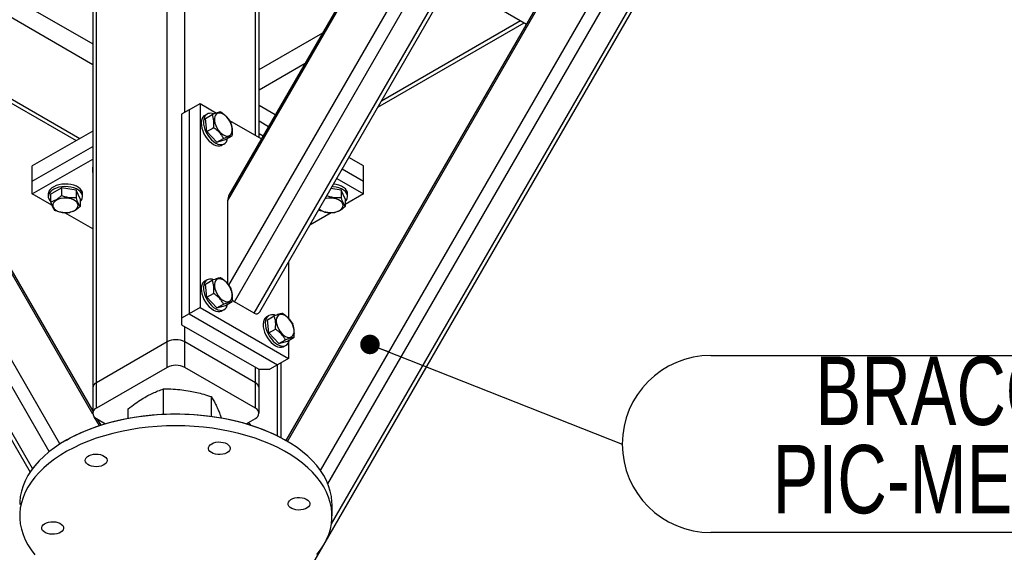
# Model space of a CAD drawing. Header units: millimetres. Extents: x 5 to 589, y 5 to 415.
# Tile 12 of 45: x 318 to 369, y 35 to 62. Entities that reach past the tile are written whole.
import ezdxf

# ---------------------------------------------------------------- set-up
doc = ezdxf.new("R2010")
doc.units = ezdxf.units.MM
doc.layers.add('NOTES', color=6, linetype='Continuous')
doc.layers.add('TRAIT-FORT', color=4, linetype='Continuous', lineweight=25)
doc.styles.add('SLDTEXTSTYLE0', font='TXT', dxfattribs={"width": 0.75})
doc.dimstyles.new('SLDDIMSTYLE2', dxfattribs={"dimtxt": 0.18, "dimasz": 1, "dimexe": 0, "dimexo": 0.0625, "dimgap": 0, "dimtad": 0, "dimtih": 1, "dimtoh": 1, "dimdec": 0, "dimrnd": 1e-09, "dimzin": 0, "dimdsep": 46, "dimtxsty": 'Standard', "dimblk1": 'DOT', "dimblk2": 'DOT', "dimsah": 1, "dimcen": 0.09, "dimadec": 0, "dimazin": 0, "dimtfac": 1, "dimtdec": 0, "dimtofl": 0, "dimtmove": 0, "dimatfit": 3, "dimldrblk": 'DOT', "dimfxl": 0, "dimfrac": 2, "dimtolj": 1, "dimtzin": 0, "dimarcsym": 0})

# ---------------------------------------------------------------- blocks, each defined once
blk = doc.blocks.new('SW_NOTE_13')
at = {"layer": 'NOTES', "color": 0}
for p, q in [((4.536, 4.536), (30.546, 4.536)), ((30.546, -4.536), (4.536, -4.536))]:
    blk.add_line(p, q, dxfattribs=at)
for centre, start, end in [((4.536, 0), 90, 270), ((30.546, 0), 270, 90)]:
    blk.add_arc(centre, 4.536, start, end, dxfattribs=at)
at = {"layer": 'NOTES', "color": 0, "char_height": 3.5, "attachment_point": 2, "style": 'SLDTEXTSTYLE0'}
for s, insert in [('BRACON', (17.406, 4.475)), ('PIC-MEB-06', (17.548, -0.051))]:
    blk.add_mtext(s, dxfattribs=dict(at, insert=insert))
blk = doc.blocks.new('_Dot')
at = {"color": 0, "linetype": 'ByBlock', "lineweight": -2}
blk.add_line((-0.5, 0), (-1, 0), dxfattribs=at)
at = {"color": 0, "linetype": 'ByBlock', "const_width": 0.5}
blk.add_lwpolyline([(-0.25, 0, 1), (0.25, 0, 1)], format="xyb", close=True, dxfattribs=at)

msp = doc.modelspace()

# ---------------------------------------------------------------- linework, layer by layer
at = {"layer": 'TRAIT-FORT', "color": 4, "linetype": 'Continuous', "lineweight": 25}
for p, q in [((329.07966, 48.74051), (348.84722, 82.97893)), ((329.36258, 47.89245), (349.72726, 83.1651)), ((330.38081, 47.30463), (350.74549, 82.57728)), ((330.65793, 47.3789), (350.81975, 82.3002)), ((329.02317, 53.07696), (345.06784, 80.86715)), ((344.85299, 80.6712), (329.08546, 53.36103)), ((290.33774, 79.43829), (322.10406, 61.09999)), ((325.9119, 45.83476), (325.9119, 71.44148)), ((326.817, 57.59286), (326.817, 71.44148)), ((322.29151, 43.74475), (322.29151, 69.35147)), ((330.43738, 56.41723), (330.43738, 69.35147)), ((322.10406, 69.09022), (322.10406, 43.4835)), ((330.62483, 56.30902), (330.62483, 69.09022)), ((319.8817, 40.21254), (304.13301, 67.49006)), ((320.42891, 40.60283), (305.00701, 67.31436)), ((333.77749, 39.24278), (349.97859, 67.30389)), ((334.15446, 38.5576), (350.85863, 67.49006)), ((303.04051, 66.62516), (318.89627, 39.16218)), ((319.0253, 39.34442), (303.11478, 66.90225)), ((331.78931, 31.70387), (351.95112, 66.62516)), ((334.33424, 36.51753), (351.87686, 66.90225)), ((322.1106, 42.12435), (308.79242, 65.19212)), ((332.08039, 40.73759), (346.19921, 65.19212)), ((322.10406, 42.31187), (309.00727, 64.99617)), ((313.80623, 64.84513), (322.10406, 60.0549)), ((345.98436, 64.99617), (332.00425, 40.7819)), ((342.69699, 63.0579), (344.32327, 62.11907)), ((310.79058, 62.18962), (321.25555, 56.14832)), ((310.97801, 62.29782), (321.44298, 56.25652)), ((336.71323, 57.86699), (344.20106, 62.18962)), ((336.90063, 58.19158), (344.01363, 62.29782)), ((330.62483, 59.79373), (333.88647, 61.67664)), ((330.62483, 58.74864), (332.98145, 60.10909)), ((327.04327, 57.72349), (327.60896, 58.05005)), ((327.60896, 58.05005), (327.60896, 47.59833)), ((327.60896, 58.05005), (328.45401, 57.56221)), ((327.04327, 57.72349), (326.64729, 57.49489)), ((327.04327, 57.72349), (327.04327, 47.27176)), ((327.96095, 57.50576), (327.84781, 57.44045)), ((331.45498, 57.46517), (330.62483, 57.9444)), ((326.64729, 57.49489), (326.64729, 47.04317)), ((327.88948, 57.28843), (328.22863, 57.48422)), ((327.95805, 56.61261), (327.88948, 57.28843)), ((329.11489, 57.18069), (330.74682, 56.2386)), ((330.62483, 57.16052), (331.11554, 56.87724)), ((322.10406, 56.63815), (319.01054, 54.8523)), ((327.95805, 56.61261), (328.2972, 56.8084)), ((328.46948, 56.06782), (327.95805, 56.61261)), ((330.62483, 56.50729), (330.83268, 56.38731)), ((328.46948, 56.06782), (328.80863, 56.26361)), ((328.46948, 56.06782), (328.91235, 56.19884)), ((328.91235, 56.19884), (329.2515, 56.39463)), ((319.01054, 54.06842), (322.10406, 55.85427)), ((328.72774, 55.9162), (328.84088, 55.98151)), ((319.01054, 53.41519), (322.10406, 55.20104)), ((335.9811, 54.8523), (335.22478, 55.28891)), ((319.01054, 54.06842), (319.01054, 54.8523)), ((322.09033, 54.72144), (322.09033, 54.59079)), ((334.88534, 54.70099), (335.9811, 54.06842)), ((335.9811, 54.06842), (335.9811, 54.8523)), ((319.01054, 53.41519), (319.01054, 54.06842)), ((334.60247, 54.21105), (335.9811, 53.41519)), ((335.9811, 53.41519), (335.9811, 54.06842)), ((319.94915, 53.40186), (320.50437, 53.72238)), ((320.50437, 53.72238), (320.50437, 53.33074)), ((321.26281, 53.60506), (320.50437, 53.72238)), ((321.26281, 53.60506), (321.26281, 53.21342)), ((321.46603, 53.16722), (321.26281, 53.60506)), ((334.83926, 53.60506), (334.3007, 53.68837)), ((334.83926, 53.60506), (334.83926, 53.21342)), ((335.04248, 53.16722), (334.83926, 53.60506)), ((320.01091, 52.83768), (319.01054, 53.41519)), ((319.82759, 53.41519), (319.82759, 53.28454)), ((319.94915, 53.40186), (319.94915, 53.01022)), ((321.46603, 53.16722), (321.46603, 52.77558)), ((321.58759, 53.28454), (321.58759, 53.41519)), ((329.02317, 48.81185), (329.02317, 53.07696)), ((335.9811, 53.41519), (335.04248, 52.87333)), ((335.04248, 53.16722), (335.04248, 52.77558)), ((335.16404, 53.28454), (335.16404, 53.41519)), ((333.68903, 52.62891), (333.72883, 52.57238)), ((322.10406, 51.62933), (320.67604, 52.45371)), ((334.31623, 52.45408), (333.22407, 51.82359)), ((332.13444, 49.93628), (332.13444, 47.0479)), ((327.96095, 49.01373), (327.84781, 48.94842)), ((327.88948, 48.79641), (328.22863, 48.99219)), ((327.95805, 48.12059), (327.88948, 48.79641)), ((327.95805, 48.12059), (328.2972, 48.31638)), ((328.46948, 47.57579), (327.95805, 48.12059)), ((327.60896, 47.59833), (327.04327, 47.27176)), ((327.60896, 47.59833), (332.13444, 44.98582)), ((328.46948, 47.57579), (328.80863, 47.77158)), ((328.46948, 47.57579), (328.91235, 47.70682)), ((328.72774, 47.42418), (328.84088, 47.48949)), ((328.91235, 47.70682), (329.2515, 47.90261)), ((330.38081, 47.30463), (329.36258, 47.89245)), ((327.04327, 47.27176), (326.64729, 47.04317)), ((326.64729, 47.04317), (326.64729, 46.71661)), ((327.04327, 47.27176), (331.56875, 44.65926)), ((331.12879, 47.18498), (331.01565, 47.11967)), ((331.05732, 46.96765), (331.39647, 47.16344)), ((331.12588, 46.29183), (331.05732, 46.96765)), ((326.64729, 46.71661), (330.60709, 44.43066)), ((326.817, 45.83476), (326.817, 46.61864)), ((331.12588, 46.29183), (331.46504, 46.48762)), ((331.63732, 45.74704), (331.12588, 46.29183)), ((331.63732, 45.74704), (331.97647, 45.94283)), ((332.08019, 45.87806), (332.41934, 46.07385)), ((325.9119, 45.83476), (322.29151, 43.74475)), ((325.9119, 44.52829), (325.9119, 45.83476)), ((326.817, 44.52829), (326.817, 45.83476)), ((330.43738, 43.74475), (326.817, 45.83476)), ((331.63732, 45.74704), (332.08019, 45.87806)), ((331.89558, 45.59542), (332.00872, 45.66073)), ((332.13444, 45.79695), (332.13444, 44.98582)), ((332.13444, 44.98582), (331.56875, 44.65926)), ((325.9119, 44.52829), (322.29151, 42.43829)), ((330.43738, 42.43829), (326.817, 44.52829)), ((330.43738, 43.74475), (330.43738, 44.52863)), ((330.60709, 44.43066), (331.17277, 44.43066)), ((330.62483, 43.4835), (330.62483, 44.43066)), ((331.56875, 44.65926), (331.17277, 44.43066)), ((331.56875, 41.01819), (331.56875, 44.65926)), ((331.7562, 40.92078), (331.7562, 44.76747)), ((322.10406, 43.4835), (322.10406, 42.17704)), ((322.29151, 42.43829), (322.29151, 43.74475)), ((325.7367, 42.12948), (325.7367, 43.42585)), ((330.43738, 42.43829), (330.43738, 43.74475)), ((330.62483, 42.17704), (330.62483, 43.4835)), ((328.18235, 42.02179), (328.18235, 43.02917)), ((323.9188, 41.92042), (323.9188, 42.4015)), ((322.4452, 41.54481), (322.18252, 41.99979)), ((322.29151, 41.91579), (322.76276, 41.64374)), ((322.53089, 41.57257), (322.35335, 41.88009)), ((329.96614, 41.64374), (330.43738, 41.91579)), ((320.76325, 40.8042), (320.70667, 40.77152)), ((332.02222, 40.77152), (331.96564, 40.8042)), ((334.36445, 36.91851), (334.36445, 37.50642))]:
    msp.add_line(p, q, dxfattribs=at)
at = {"layer": 'TRAIT-FORT', "color": 4, "linetype": 'Continuous', "lineweight": 25, "flags": 128}
for points in [[(328.3436, 57.16877), (328.36523, 57.04887), (328.40573, 56.92563), (328.46333, 56.80442), (328.5355, 56.69054), (328.6191, 56.58898), (328.71047, 56.50416), (328.80561, 56.43981), (328.90038, 56.39872), (328.99062, 56.3827), (329.07239, 56.39244), (329.14213, 56.42752), (329.19677, 56.48641), (329.23394, 56.56653), (329.25201, 56.66438), (329.25019, 56.77569), (329.22855, 56.89559), (329.18806, 57.01883), (329.13046, 57.14004), (329.05829, 57.25392), (328.97469, 57.35548), (328.88332, 57.4403), (328.78817, 57.50465), (328.69341, 57.54574), (328.60317, 57.56176), (328.52139, 57.55202), (328.45166, 57.51694), (328.39701, 57.45805), (328.35985, 57.37793), (328.34178, 57.28008), (328.3436, 57.16877)], [(327.71298, 57.28539), (327.67966, 57.18168), (327.66588, 57.0618), (327.6721, 56.92959), (327.69809, 56.78931), (327.74305, 56.64546), (327.80551, 56.50267), (327.88347, 56.36552), (327.97442, 56.23842), (328.07545, 56.12547), (328.1833, 56.03028), (328.29451, 55.95592), (328.40551, 55.90478), (328.51272, 55.87851), (328.61269, 55.87793), (328.70223, 55.90309), (328.72774, 55.9162)], [(327.82612, 57.3507), (327.7928, 57.247), (327.77902, 57.12711), (327.78523, 56.99491), (327.81123, 56.85462), (327.85618, 56.71077), (327.91864, 56.56798), (327.99661, 56.43083), (328.08756, 56.30373), (328.18859, 56.19078), (328.29644, 56.09559), (328.40765, 56.02123), (328.51864, 55.97009), (328.62585, 55.94382), (328.72583, 55.94325), (328.81537, 55.9684), (328.89158, 56.01847), (328.95203, 56.09185), (328.99476, 56.18618), (329.01221, 56.25649)], [(322.10406, 54.81081), (322.09523, 54.77494), (322.09033, 54.72144)], [(321.58759, 53.41519), (321.57582, 53.49801), (321.53625, 53.58618), (321.47004, 53.66885), (321.37933, 53.74336), (321.26703, 53.80733), (321.13675, 53.85869), (320.99267, 53.8958), (320.83943, 53.91747), (320.68196, 53.92298), (320.52531, 53.91218), (320.37451, 53.8854), (320.23443, 53.84351), (320.10955, 53.78786), (320.00389, 53.72022), (319.92085, 53.64278), (319.8631, 53.55803), (319.83249, 53.46868), (319.82759, 53.41519)], [(321.46603, 53.02691), (321.52651, 53.09857), (321.57087, 53.18597), (321.58748, 53.27654), (321.57582, 53.36737), (321.53625, 53.45553), (321.47004, 53.5382), (321.37933, 53.61272), (321.26703, 53.67668), (321.13675, 53.72805), (320.99267, 53.76516), (320.83943, 53.78682), (320.68196, 53.79234), (320.52531, 53.78153), (320.37451, 53.75476), (320.23443, 53.71287), (320.10955, 53.65721), (320.00389, 53.58958), (319.92085, 53.51214), (319.8631, 53.42738), (319.83249, 53.33804), (319.83, 53.24697), (319.85572, 53.15712), (319.90883, 53.07135), (319.94915, 53.02691)], [(335.04248, 53.02691), (335.10296, 53.09857), (335.14732, 53.18597), (335.16393, 53.27654), (335.15227, 53.36737), (335.1127, 53.45553), (335.04649, 53.5382), (334.95578, 53.61272), (334.84348, 53.67668), (334.7132, 53.72805), (334.56912, 53.76516), (334.41588, 53.78682), (334.35977, 53.79067)], [(335.16404, 53.41519), (335.15227, 53.49801), (335.1127, 53.58618), (335.04649, 53.66885), (334.95578, 53.74336), (334.84348, 53.80733), (334.7132, 53.85869), (334.56912, 53.8958), (334.4321, 53.91596)], [(320.5404, 52.46706), (320.67378, 52.45486), (320.80865, 52.45894), (320.9391, 52.47912), (321.05943, 52.51451), (321.16438, 52.56358), (321.24937, 52.62417), (321.31069, 52.69363), (321.34564, 52.76894), (321.35271, 52.84679), (321.33158, 52.9238), (321.28318, 52.99658), (321.20963, 53.06197), (321.11413, 53.1171), (321.00087, 53.15956), (320.87479, 53.1875), (320.7414, 53.19969), (320.60654, 53.19561), (320.47609, 53.17543), (320.35576, 53.14004), (320.2508, 53.09098), (320.16581, 53.03039), (320.1045, 52.96092), (320.06955, 52.88562), (320.06248, 52.80776), (320.0836, 52.73076), (320.132, 52.65797), (320.20556, 52.59259), (320.30105, 52.53746), (320.41432, 52.495), (320.5404, 52.46706)], [(334.11685, 52.46706), (334.25023, 52.45486), (334.3851, 52.45894), (334.51555, 52.47912), (334.63588, 52.51451), (334.74083, 52.56358), (334.82582, 52.62417), (334.88714, 52.69363), (334.92209, 52.76894), (334.92916, 52.84679), (334.90803, 52.9238), (334.85963, 52.99658), (334.78608, 53.06197), (334.69058, 53.1171), (334.57732, 53.15956), (334.45124, 53.1875), (334.31785, 53.19969), (334.18299, 53.19561), (334.05254, 53.17543), (333.99633, 53.16117)], [(328.3436, 48.67675), (328.36523, 48.55685), (328.40573, 48.4336), (328.46333, 48.31239), (328.5355, 48.19852), (328.6191, 48.09695), (328.71047, 48.01214), (328.80561, 47.94778), (328.90038, 47.90669), (328.99062, 47.89067), (329.07239, 47.90041), (329.14213, 47.9355), (329.19677, 47.99439), (329.23394, 48.07451), (329.25201, 48.17236), (329.25019, 48.28367), (329.22855, 48.40356), (329.18806, 48.52681), (329.13046, 48.64802), (329.05829, 48.76189), (328.97469, 48.86346), (328.88332, 48.94827), (328.78817, 49.01263), (328.69341, 49.05372), (328.60317, 49.06974), (328.52139, 49.06), (328.45166, 49.02492), (328.39701, 48.96603), (328.35985, 48.88591), (328.34178, 48.78805), (328.3436, 48.67675)], [(327.71298, 48.79336), (327.67966, 48.68966), (327.66588, 48.56978), (327.6721, 48.43757), (327.69809, 48.29729), (327.74305, 48.15343), (327.80551, 48.01064), (327.88347, 47.87349), (327.97442, 47.7464), (328.07545, 47.63344), (328.1833, 47.53825), (328.29451, 47.4639), (328.40551, 47.41276), (328.51272, 47.38648), (328.61269, 47.38591), (328.70223, 47.41107), (328.72774, 47.42418)], [(327.82612, 48.85867), (327.7928, 48.75497), (327.77902, 48.63509), (327.78523, 48.50288), (327.81123, 48.3626), (327.85618, 48.21875), (327.91864, 48.07595), (327.99661, 47.9388), (328.08756, 47.81171), (328.18859, 47.69875), (328.29644, 47.60357), (328.40765, 47.52921), (328.51864, 47.47807), (328.62585, 47.45179), (328.72583, 47.45122), (328.81537, 47.47638), (328.89158, 47.52645), (328.95203, 47.59983), (328.99476, 47.69416), (329.01221, 47.76447)], [(330.88082, 46.96461), (330.8475, 46.8609), (330.83372, 46.74102), (330.83993, 46.60881), (330.86593, 46.46853), (330.91089, 46.32468), (330.97335, 46.18189), (331.05131, 46.04474), (331.14226, 45.91764), (331.24329, 45.80469), (331.35114, 45.7095), (331.46235, 45.63514), (331.57334, 45.584), (331.68055, 45.55773), (331.78053, 45.55716), (331.87007, 45.58231), (331.89558, 45.59542)], [(330.99396, 47.02992), (330.96064, 46.92622), (330.94686, 46.80633), (330.95307, 46.67413), (330.97907, 46.53384), (331.02402, 46.38999), (331.08648, 46.2472), (331.16444, 46.11005), (331.2554, 45.98296), (331.35643, 45.87), (331.46428, 45.77481), (331.57549, 45.70046), (331.68648, 45.64932), (331.79369, 45.62304), (331.89367, 45.62247), (331.98321, 45.64762), (332.05942, 45.6977), (332.11987, 45.77107), (332.1626, 45.8654), (332.18005, 45.93571)], [(331.51144, 46.84799), (331.53307, 46.7281), (331.57357, 46.60485), (331.63117, 46.48364), (331.70334, 46.36976), (331.78694, 46.2682), (331.87831, 46.18339), (331.97345, 46.11903), (332.06822, 46.07794), (332.15846, 46.06192), (332.24023, 46.07166), (332.30997, 46.10674), (332.36461, 46.16563), (332.40178, 46.24575), (332.41985, 46.3436), (332.41803, 46.45491), (332.39639, 46.57481), (332.35589, 46.69805), (332.2983, 46.81926), (332.22612, 46.93314), (332.14253, 47.0347), (332.05116, 47.11952), (331.95601, 47.18387), (331.86125, 47.22496), (331.77101, 47.24099), (331.68923, 47.23124), (331.6195, 47.19616), (331.56485, 47.13727), (331.52768, 47.05715), (331.50962, 46.9593), (331.51144, 46.84799)], [(334.36445, 37.50642), (334.36072, 37.64743), (334.3322, 37.92065), (334.2757, 38.19241), (334.19141, 38.46176), (334.07963, 38.72776), (333.94075, 38.98946), (333.77526, 39.24596), (333.58373, 39.49634), (333.36685, 39.73974), (333.12537, 39.97529), (332.86014, 40.20217), (332.5721, 40.41958), (332.26225, 40.62676), (331.93169, 40.82298), (331.58157, 41.00755), (331.21313, 41.17982), (330.82765, 41.33919), (330.4265, 41.48509), (330.01108, 41.61702), (329.58285, 41.73451), (329.14331, 41.83715), (328.69402, 41.92458), (328.23654, 41.99649), (327.77248, 42.05263), (327.30349, 42.0928), (326.83119, 42.11686), (326.35725, 42.12472), (325.88334, 42.11637), (325.41112, 42.09182), (324.94224, 42.05116), (324.47836, 41.99454), (324.02111, 41.92216), (323.57209, 41.83426), (323.13287, 41.73116), (322.70501, 41.61323), (322.29, 41.48087), (321.88931, 41.33455), (321.50433, 41.17478), (321.13642, 41.00212), (320.78688, 40.81719), (320.45693, 40.62063), (320.14772, 40.41313), (319.86036, 40.19542), (319.59584, 39.96827), (319.3551, 39.73246), (319.13897, 39.48884), (318.94823, 39.23826), (318.78353, 38.98159), (318.64547, 38.71974), (318.53452, 38.45363), (318.45107, 38.18419), (318.39541, 37.91237), (318.36775, 37.63913), (318.36445, 37.50642)], [(320.76325, 40.8042), (320.95264, 40.90998), (321.30815, 41.09085), (321.68176, 41.25911), (322.07214, 41.41418), (322.47788, 41.55549), (322.89753, 41.68254), (323.32959, 41.79488), (323.77252, 41.89209), (324.22473, 41.97384), (324.68459, 42.03984), (325.15047, 42.08984), (325.6207, 42.12366), (326.09358, 42.14119), (326.56744, 42.14236), (327.04057, 42.12717), (327.51128, 42.09568), (327.97788, 42.04799), (328.43871, 41.98427), (328.89211, 41.90476), (329.33647, 41.80974), (329.77019, 41.69955), (330.19171, 41.57458), (330.59953, 41.43528), (330.9922, 41.28215), (331.36829, 41.11574), (331.72648, 40.93665), (331.96564, 40.8042)], [(329.14331, 41.24925), (328.69402, 41.33667), (328.23654, 41.40858), (327.77248, 41.46472), (327.30349, 41.50489), (326.83119, 41.52895), (326.35725, 41.53681), (325.88334, 41.52846), (325.41112, 41.50391), (324.94224, 41.46325), (324.47836, 41.40663), (324.02111, 41.33425), (323.57209, 41.24635), (323.13287, 41.14326), (322.70501, 41.02532), (322.29, 40.89296), (321.88931, 40.74664), (321.50433, 40.58687), (321.13642, 40.41422), (320.78688, 40.22928), (320.45693, 40.03272), (320.14772, 39.82522), (319.86036, 39.60751), (319.59584, 39.38036), (319.3551, 39.14455), (319.13897, 38.90093), (318.94823, 38.65035), (318.78353, 38.39368), (318.64547, 38.13183), (318.53452, 37.86572), (318.45107, 37.59628), (318.39541, 37.32446), (318.36775, 37.05122), (318.36818, 36.7775), (318.39669, 36.50429), (318.45319, 36.23253), (318.53748, 35.96318), (318.64926, 35.69718), (318.78814, 35.43548), (318.95364, 35.17898), (319.14516, 34.92859)], [(333.58992, 34.93609), (333.78067, 35.18668), (333.94536, 35.44335), (334.08343, 35.7052), (334.19438, 35.97131), (334.27783, 36.24075), (334.33348, 36.51257), (334.36114, 36.78581), (334.36072, 37.05952), (334.3322, 37.33274), (334.2757, 37.6045), (334.19141, 37.87385), (334.07963, 38.13985), (333.94075, 38.40155), (333.77526, 38.65805), (333.58373, 38.90843), (333.36685, 39.15183), (333.12537, 39.38738), (332.86014, 39.61426), (332.5721, 39.83167), (332.26225, 40.03885), (331.93169, 40.23507), (331.58157, 40.41964), (331.21313, 40.59191), (330.82765, 40.75128), (330.4265, 40.89718), (330.01108, 41.02911), (329.58285, 41.14661), (329.14331, 41.24925)], [(328.39302, 40.07995), (328.28104, 40.11254), (328.18444, 40.15869), (328.10804, 40.2161), (328.05569, 40.28188), (328.03001, 40.35274), (328.03229, 40.42512), (328.06241, 40.49539), (328.11886, 40.56004), (328.19881, 40.61581), (328.29826, 40.65991), (328.41221, 40.69013), (328.53495, 40.70495), (328.66033, 40.70364), (328.78206, 40.68625), (328.89404, 40.65366), (328.99064, 40.60751), (329.06703, 40.5501), (329.11938, 40.48432), (329.14506, 40.41346), (329.14279, 40.34108), (329.11267, 40.2708), (329.05622, 40.20616), (328.97627, 40.15039), (328.87682, 40.10629), (328.76287, 40.07607), (328.64013, 40.06125), (328.51475, 40.06256), (328.39302, 40.07995)], [(322.63607, 39.51341), (322.53119, 39.47372), (322.41365, 39.4485), (322.28933, 39.43901), (322.16447, 39.44573), (322.04533, 39.46832), (321.93789, 39.50565), (321.84753, 39.55584), (321.77878, 39.61639), (321.73509, 39.68424), (321.71866, 39.75601), (321.7303, 39.82809), (321.76943, 39.89687), (321.83409, 39.95889), (321.92104, 40.01106), (322.02591, 40.05074), (322.14346, 40.07596), (322.26777, 40.08545), (322.39263, 40.07873), (322.51177, 40.05614), (322.61922, 40.01882), (322.70958, 39.96862), (322.77832, 39.90808), (322.82201, 39.84022), (322.83845, 39.76845), (322.82681, 39.69637), (322.78768, 39.6276), (322.72302, 39.56557), (322.63607, 39.51341)], [(332.1214, 37.48505), (332.1143, 37.55733), (332.13524, 37.62871), (332.18316, 37.6956), (332.25567, 37.75467), (332.34913, 37.80293), (332.45885, 37.83799), (332.57933, 37.85806), (332.70453, 37.86216), (332.82817, 37.85008), (332.94405, 37.82241), (333.04636, 37.78055), (333.12997, 37.7266), (333.19069, 37.66326), (333.22547, 37.59371), (333.23257, 37.52143), (333.21163, 37.45005), (333.16371, 37.38316), (333.0912, 37.3241), (332.99774, 37.27583), (332.88802, 37.24078), (332.76754, 37.2207), (332.64234, 37.2166), (332.5187, 37.22869), (332.40282, 37.25635), (332.30051, 37.29821), (332.2169, 37.35216), (332.15618, 37.4155), (332.1214, 37.48505)], [(320.6075, 36.35197), (320.6146, 36.2797), (320.59366, 36.20832), (320.54573, 36.14142), (320.47322, 36.08236), (320.37977, 36.03409), (320.27005, 35.99904), (320.14957, 35.97896), (320.02437, 35.97486), (319.90073, 35.98695), (319.78485, 36.01462), (319.68253, 36.05648), (319.59892, 36.11043), (319.5382, 36.17377), (319.50342, 36.24332), (319.49632, 36.3156), (319.51726, 36.38697), (319.56519, 36.45387), (319.6377, 36.51293), (319.73115, 36.5612), (319.84087, 36.59625), (319.96135, 36.61633), (320.08655, 36.62043), (320.21019, 36.60834), (320.32607, 36.58067), (320.42839, 36.53882), (320.512, 36.48486), (320.57272, 36.42152), (320.6075, 36.35197)]]:
    msp.add_lwpolyline(points, dxfattribs=at)
at = {"layer": 'TRAIT-FORT', "color": 4, "linetype": 'Continuous', "lineweight": 25}
for centre, radius, start, end in [((328.14009, 57.20079), 0.34792, 64.40592, 154.476635), ((328.01371, 57.16005), 0.3258, 120.610045, 157.374023), ((322.3894, 54.59079), 0.29901, 162.60801, 197.39199), ((334.17805, 53.12968), 0.66544, 224.920466, 264.723069), ((328.01371, 48.66802), 0.3258, 120.610045, 157.374023), ((328.14009, 48.70876), 0.34792, 64.40592, 154.476635), ((331.18155, 46.83927), 0.3258, 120.610045, 157.374023), ((331.30793, 46.88001), 0.34792, 64.40592, 154.476635), ((326.36445, 44.96134), 0.98369, 62.609672, 117.390328), ((326.36445, 43.65488), 0.98369, 62.609672, 117.390328), ((322.42435, 43.45156), 0.32188, 114.374658, 174.305201), ((330.30454, 43.45156), 0.32188, 5.694799, 65.625342), ((322.39067, 42.17704), 0.27943, 110.783421, 249.216579), ((330.33823, 42.17704), 0.27943, 290.783421, 69.216579), ((329.36397, 40.98378), 1.01781, 35.453471, 45.409786)]:
    msp.add_arc(centre, radius, start, end, dxfattribs=at)
for centre, start_param, end_param in [((329.36258, 52.88102), 0.47769661, 1.09321463), ((329.36258, 48.44673), 2.34134357, 2.66401096), ((330.38081, 47.85892), 2.66401096, 3.61928927)]:
    msp.add_ellipse(centre, major_axis=(-0.156, 0.58233), ratio=0.51763809, start_param=start_param, end_param=end_param, dxfattribs=at)
for points, knots in [([(328.6715, 57.61524), (328.64547, 57.61103), (328.59284, 57.60252), (328.48687, 57.57375), (328.36335, 57.53342), (328.27381, 57.50072), (328.22863, 57.48422)], [0, 0, 0, 0, 0.26460494, 0.53494775, 0.76534313, 1, 1, 1, 1]), ([(328.6715, 57.61524), (328.7283, 57.57512), (328.84311, 57.494), (328.98525, 57.35766), (329.09889, 57.2145), (329.15475, 57.11876), (329.18294, 57.07045)], [0, 0, 0, 0, 0.26460494, 0.53494775, 0.76534313, 1, 1, 1, 1]), ([(328.2972, 56.8084), (328.30566, 56.9043), (328.31965, 57.06292), (328.29608, 57.26766), (328.26227, 57.39503), (328.2361, 57.46441), (328.22863, 57.48422)], [0, 0, 0, 0, 0.38554949, 0.63764185, 0.89654625, 1, 1, 1, 1]), ([(329.2515, 56.39463), (329.25996, 56.49054), (329.27395, 56.64915), (329.25039, 56.85389), (329.21657, 56.98126), (329.19041, 57.05064), (329.18294, 57.07045)], [0, 0, 0, 0, 0.38554949, 0.63764185, 0.89654625, 1, 1, 1, 1]), ([(328.80863, 56.26361), (328.77665, 56.31805), (328.71199, 56.42812), (328.5882, 56.57505), (328.44763, 56.70267), (328.34765, 56.77294), (328.2972, 56.8084)], [0, 0, 0, 0, 0.26460494, 0.53494775, 0.76534313, 1, 1, 1, 1]), ([(328.80863, 56.26361), (328.85948, 56.28214), (328.96226, 56.31961), (329.08657, 56.35897), (329.18317, 56.38376), (329.22859, 56.39098), (329.2515, 56.39463)], [0, 0, 0, 0, 0.26460494, 0.53494775, 0.76534313, 1, 1, 1, 1]), ([(319.94915, 53.01022), (319.99734, 53.02371), (320.09476, 53.05099), (320.23911, 53.12373), (320.37709, 53.21893), (320.46169, 53.29324), (320.50437, 53.33074)], [0, 0, 0, 0, 0.264604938, 0.534947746, 0.765343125, 1, 1, 1, 1]), ([(319.94915, 53.01022), (319.96679, 52.95789), (320.00245, 52.85211), (320.05528, 52.72768), (320.10579, 52.63442), (320.13675, 52.59318), (320.15238, 52.57238)], [0, 0, 0, 0, 0.26460494, 0.53494775, 0.76534313, 1, 1, 1, 1]), ([(321.26281, 53.21342), (321.16631, 53.2085), (321.00672, 53.20037), (320.77524, 53.23922), (320.61951, 53.2861), (320.52994, 53.32082), (320.50437, 53.33074)], [0, 0, 0, 0, 0.38554949, 0.63764185, 0.89654625, 1, 1, 1, 1]), ([(321.46603, 52.77558), (321.4484, 52.79926), (321.41274, 52.84712), (321.3599, 52.95036), (321.3094, 53.07472), (321.27843, 53.1669), (321.26281, 53.21342)], [0, 0, 0, 0, 0.26460494, 0.53494775, 0.76534313, 1, 1, 1, 1]), ([(334.83926, 53.21342), (334.74276, 53.2085), (334.58317, 53.20037), (334.35169, 53.23922), (334.19596, 53.2861), (334.10639, 53.32082), (334.08082, 53.33074)], [0, 0, 0, 0, 0.38554949, 0.63764185, 0.89654625, 1, 1, 1, 1]), ([(335.04248, 52.77558), (335.02485, 52.79926), (334.98919, 52.84712), (334.93635, 52.95036), (334.88585, 53.07472), (334.85488, 53.1669), (334.83926, 53.21342)], [0, 0, 0, 0, 0.26460494, 0.53494775, 0.76534313, 1, 1, 1, 1]), ([(320.91082, 52.45506), (320.81432, 52.45014), (320.65473, 52.44202), (320.42325, 52.48087), (320.26752, 52.52774), (320.17795, 52.56246), (320.15238, 52.57238)], [0, 0, 0, 0, 0.38554949, 0.63764185, 0.89654625, 1, 1, 1, 1]), ([(321.46603, 52.77558), (321.41785, 52.73344), (321.32042, 52.64824), (321.17608, 52.55431), (321.03809, 52.49021), (320.9535, 52.46685), (320.91082, 52.45506)], [0, 0, 0, 0, 0.26460494, 0.53494775, 0.76534313, 1, 1, 1, 1]), ([(334.48727, 52.45506), (334.39077, 52.45014), (334.23118, 52.44202), (333.9997, 52.48087), (333.84397, 52.52774), (333.7544, 52.56246), (333.72883, 52.57238)], [0, 0, 0, 0, 0.38554949, 0.63764185, 0.89654625, 1, 1, 1, 1]), ([(335.04248, 52.77558), (334.9943, 52.73344), (334.89687, 52.64824), (334.75253, 52.55431), (334.61454, 52.49021), (334.52995, 52.46685), (334.48727, 52.45506)], [0, 0, 0, 0, 0.26460494, 0.53494775, 0.76534313, 1, 1, 1, 1]), ([(328.6715, 49.12322), (328.64547, 49.11901), (328.59284, 49.11049), (328.48687, 49.08173), (328.36335, 49.04139), (328.27381, 49.00869), (328.22863, 48.99219)], [0, 0, 0, 0, 0.26460494, 0.53494775, 0.76534313, 1, 1, 1, 1]), ([(328.2972, 48.31638), (328.30566, 48.41228), (328.31965, 48.57089), (328.29608, 48.77563), (328.26227, 48.903), (328.2361, 48.97239), (328.22863, 48.99219)], [0, 0, 0, 0, 0.38554949, 0.63764185, 0.89654625, 1, 1, 1, 1]), ([(328.6715, 49.12322), (328.7283, 49.0831), (328.84311, 49.00198), (328.98525, 48.86564), (329.09889, 48.72247), (329.15475, 48.62673), (329.18294, 48.57843)], [0, 0, 0, 0, 0.26460494, 0.53494775, 0.76534313, 1, 1, 1, 1]), ([(329.2515, 47.90261), (329.25996, 47.99851), (329.27395, 48.15712), (329.25039, 48.36186), (329.21657, 48.48924), (329.19041, 48.55862), (329.18294, 48.57843)], [0, 0, 0, 0, 0.38554949, 0.63764185, 0.89654625, 1, 1, 1, 1]), ([(328.80863, 47.77158), (328.77665, 47.82603), (328.71199, 47.9361), (328.5882, 48.08303), (328.44763, 48.21065), (328.34765, 48.28092), (328.2972, 48.31638)], [0, 0, 0, 0, 0.26460494, 0.53494775, 0.76534313, 1, 1, 1, 1]), ([(328.80863, 47.77158), (328.85948, 47.79011), (328.96226, 47.82758), (329.08657, 47.86694), (329.18317, 47.89173), (329.22859, 47.89896), (329.2515, 47.90261)], [0, 0, 0, 0, 0.26460494, 0.53494775, 0.76534313, 1, 1, 1, 1]), ([(331.83934, 47.29447), (331.81331, 47.29025), (331.76067, 47.28174), (331.65471, 47.25297), (331.53118, 47.21264), (331.44165, 47.17994), (331.39647, 47.16344)], [0, 0, 0, 0, 0.26460494, 0.53494775, 0.76534313, 1, 1, 1, 1]), ([(331.46504, 46.48762), (331.4735, 46.58353), (331.48748, 46.74214), (331.46392, 46.94688), (331.43011, 47.07425), (331.40394, 47.14363), (331.39647, 47.16344)], [0, 0, 0, 0, 0.38554949, 0.63764185, 0.89654625, 1, 1, 1, 1]), ([(331.83934, 47.29447), (331.89613, 47.25434), (332.01095, 47.17323), (332.15309, 47.03689), (332.26673, 46.89372), (332.32259, 46.79798), (332.35078, 46.74967)], [0, 0, 0, 0, 0.26460494, 0.53494775, 0.76534313, 1, 1, 1, 1]), ([(331.97647, 45.94283), (331.94449, 45.99727), (331.87982, 46.10734), (331.75604, 46.25427), (331.61547, 46.38189), (331.51549, 46.45216), (331.46504, 46.48762)], [0, 0, 0, 0, 0.26460494, 0.53494775, 0.76534313, 1, 1, 1, 1]), ([(332.41934, 46.07385), (332.4278, 46.16976), (332.44179, 46.32837), (332.41823, 46.53311), (332.38441, 46.66048), (332.35825, 46.72986), (332.35078, 46.74967)], [0, 0, 0, 0, 0.38554949, 0.63764185, 0.89654625, 1, 1, 1, 1]), ([(331.97647, 45.94283), (332.02731, 45.96136), (332.1301, 45.99883), (332.25441, 46.03819), (332.35101, 46.06298), (332.39643, 46.0702), (332.41934, 46.07385)], [0, 0, 0, 0, 0.26460494, 0.53494775, 0.76534313, 1, 1, 1, 1]), ([(323.9188, 42.4015), (324.04015, 42.49546), (324.26997, 42.67342), (324.60793, 42.89981), (324.90788, 43.07422), (325.18603, 43.21216), (325.45582, 43.32792), (325.64004, 43.39214), (325.7367, 43.42585)], [0, 0, 0, 0, 0.20206835, 0.38269984, 0.55531458, 0.69299169, 0.83889419, 1, 1, 1, 1]), ([(325.7367, 43.42585), (325.89995, 43.42496), (326.20913, 43.42328), (326.66379, 43.38548), (327.06732, 43.32543), (327.44151, 43.24595), (327.80447, 43.1508), (328.0523, 43.07103), (328.18235, 43.02917)], [0, 0, 0, 0, 0.20206835, 0.38269984, 0.55531458, 0.69299169, 0.83889419, 1, 1, 1, 1]), ([(328.18235, 43.02917), (328.22425, 42.9599), (328.30361, 42.82869), (328.42032, 42.60061), (328.52387, 42.37106), (328.61412, 42.15066), (328.66758, 42.00656), (328.69226, 41.94004)], [0, 0, 0, 0, 0.24914683, 0.47186238, 0.68469341, 0.85444693, 1, 1, 1, 1]), ([(330.08087, 41.70998), (330.09403, 41.69784), (330.14341, 41.65233), (330.18052, 41.60003), (330.20773, 41.56167)], [0, 0, 0, 0, 0.26656439, 1, 1, 1, 1])]:
    msp.add_open_spline(points, degree=3, knots=knots, dxfattribs=at)

# ---------------------------------------------------------------- block references
at = {"layer": 'NOTES', "color": 211}
msp.add_blockref('SW_NOTE_13', (349.23497, 40.60109), dxfattribs=at)

# ---------------------------------------------------------------- leaders
msp.add_leader([(336.30802, 45.70355), (349.23497, 40.60109)], dimstyle='SLDDIMSTYLE2', dxfattribs=at)

doc.saveas('drawing.dxf')
